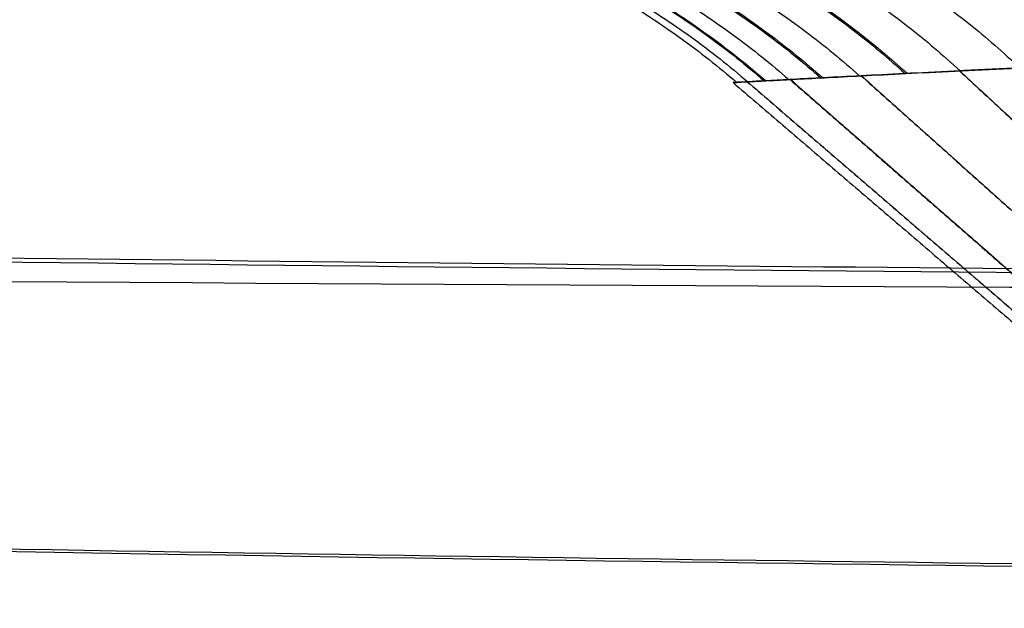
# Model space of a CAD drawing. Header units: millimetres. Extents: x -305 to 305, y -150 to 0.
# Tile 3 of 26: x -44 to -32, y -103 to -96. Entities that reach past the tile are written whole.
import ezdxf

# ---------------------------------------------------------------- set-up
doc = ezdxf.new("R2010")
doc.units = ezdxf.units.MM
doc.header["$MEASUREMENT"] = 0
doc.layers.add('Default', color=7, linetype='Continuous', true_color=0x000000)

msp = doc.modelspace()

# ---------------------------------------------------------------- linework, layer by layer
at = {"layer": 'Default'}
for points, knots in [([(-249.4074884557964, -91.59893203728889, 81.5163439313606), (-234.3286962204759, -92.42745224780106, 81.62964197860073), (-219.2447455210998, -93.22090917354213, 81.73879815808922), (-204.1566219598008, -93.95880249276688, 81.84058078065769), (-188.059770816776, -94.74602821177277, 81.94916815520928), (-171.9581738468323, -95.47003138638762, 82.0493625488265), (-155.8530305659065, -96.11159488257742, 82.13821390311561), (-139.7478872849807, -96.75315837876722, 82.22706525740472), (-123.6391998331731, -97.31229935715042, 82.30457936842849), (-107.5281258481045, -97.77520191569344, 82.36873763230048), (-91.41705186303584, -98.23810447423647, 82.43289589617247), (-75.30359132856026, -98.60478100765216, 82.48370630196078), (-59.18884400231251, -98.86659347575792, 82.51997387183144), (-43.07409667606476, -99.12840594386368, 82.5562414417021), (-26.95806074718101, -99.28536110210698, 82.57797212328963), (-10.84179250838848, -99.33385500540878, 82.58468651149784), (5.274475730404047, -99.38234890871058, 82.59140089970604), (21.39097893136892, -99.32238277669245, 82.5831002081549), (37.50666971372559, -99.15532715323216, 82.55996529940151), (53.62236049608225, -98.98827152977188, 82.53683039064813), (69.73724118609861, -98.71412216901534, 82.49885723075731), (85.85023483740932, -98.33924670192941, 82.44690871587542), (100.4579902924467, -97.9993912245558, 82.39981310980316), (115.0641955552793, -97.57674168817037, 82.34122508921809), (129.6680073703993, -97.07984494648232, 82.27236245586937)], [-248.8573095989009, -248.8573095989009, -248.8573095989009, -248.8573095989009, -203.6652117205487, -203.6652117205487, -203.6652117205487, -155.4517629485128, -155.4517629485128, -155.4517629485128, -107.238314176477, -107.238314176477, -107.238314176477, -59.0248654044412, -59.0248654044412, -59.0248654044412, -10.81141663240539, -10.81141663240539, -10.81141663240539, 37.40203213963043, 37.40203213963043, 37.40203213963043, 85.61548091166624, 85.61548091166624, 85.61548091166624, 129.3249420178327, 129.3249420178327, 129.3249420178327, 129.3249420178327]), ([(-249.4068187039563, -91.60707930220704, -81.14756385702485), (-234.3291038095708, -92.43972747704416, -81.26043714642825), (-219.2462038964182, -93.2371836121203, -81.36918973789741), (-204.1591089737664, -93.97883010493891, -81.47060121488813), (-188.0621361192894, -94.77011984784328, -81.57880082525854), (-171.9603914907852, -95.49789720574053, -81.67864310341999), (-155.8550803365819, -96.14282498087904, -81.76718602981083), (-139.7497691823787, -96.78775275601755, -81.85572895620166), (-123.6408936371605, -97.34984796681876, -81.93297824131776), (-107.5296173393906, -97.81520516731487, -81.99691933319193), (-91.41834104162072, -98.28056236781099, -82.06086042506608), (-75.30466397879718, -98.64919386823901, -82.11150120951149), (-59.18969218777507, -98.91240430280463, -82.14764824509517), (-49.75852038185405, -99.06644632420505, -82.16880303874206), (-40.3269045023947, -99.18438296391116, -82.18499560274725), (-30.89505757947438, -99.2654869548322, -82.19612991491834)], [-248.853886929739, -248.853886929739, -248.853886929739, -248.853886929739, -203.6652117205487, -203.6652117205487, -203.6652117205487, -155.4517629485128, -155.4517629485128, -155.4517629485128, -107.238314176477, -107.238314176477, -107.238314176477, -59.0248654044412, -59.0248654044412, -59.0248654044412, -30.80828987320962, -30.80828987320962, -30.80828987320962, -30.80828987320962]), ([(-249.3590348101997, -92.195235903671, 48.99250293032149), (-234.3587429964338, -93.3230842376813, 49.0642997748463), (-219.3513683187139, -94.40708017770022, 49.13372271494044), (-204.3381932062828, -95.4180858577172, 49.19870071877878), (-188.2326758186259, -96.50265121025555, 49.26840645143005), (-172.1204842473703, -97.5032225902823, 49.33299620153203), (-156.0032120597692, -98.39155556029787, 49.39046529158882), (-139.8859398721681, -99.27988853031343, 49.4479343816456), (-123.7635879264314, -100.0559878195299, 49.49828318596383), (-107.6377453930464, -100.6992689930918, 49.54006135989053), (-91.51190285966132, -101.3425501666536, 49.58183953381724), (-75.38256997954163, -101.8530172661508, 49.61504805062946), (-59.25132305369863, -102.2176790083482, 49.63878013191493), (-43.12007612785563, -102.5823407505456, 49.66251221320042), (-26.98691475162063, -102.8011996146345, 49.67676871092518), (-10.85340374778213, -102.8688079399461, 49.68117204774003), (5.280107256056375, -102.9364162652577, 49.68557538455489), (21.4139686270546, -102.852774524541, 49.68012574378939), (37.54661802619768, -102.6199562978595, 49.66496663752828), (53.67926742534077, -102.3871380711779, 49.64980753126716), (69.81070546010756, -102.0051417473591, 49.62493836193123), (85.93936171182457, -101.4835707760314, 49.59102697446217), (100.2999642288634, -101.0191753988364, 49.56083301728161), (114.6583614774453, -100.4441262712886, 49.52346983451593), (129.013435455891, -99.77054421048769, 49.47978783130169)], [-248.6086265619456, -248.6086265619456, -248.6086265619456, -248.6086265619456, -203.6652117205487, -203.6652117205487, -203.6652117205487, -155.4517629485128, -155.4517629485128, -155.4517629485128, -107.238314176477, -107.238314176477, -107.238314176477, -59.0248654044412, -59.0248654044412, -59.0248654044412, -10.81141663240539, -10.81141663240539, -10.81141663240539, 37.40203213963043, 37.40203213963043, 37.40203213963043, 85.61548091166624, 85.61548091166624, 85.61548091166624, 128.5436804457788, 128.5436804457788, 128.5436804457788, 128.5436804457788]), ([(-249.3586161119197, -92.200469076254, -48.62352420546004), (-234.3590094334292, -93.33091942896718, -48.69481108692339), (-219.3523032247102, -94.41744562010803, -48.76374301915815), (-204.3397822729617, -95.43083365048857, -48.82826361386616), (-188.2341910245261, -96.51800704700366, -48.89748199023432), (-172.1219084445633, -97.52100801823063, -48.96162256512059), (-156.0045312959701, -98.41151089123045, -49.01869376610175), (-139.8871541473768, -99.30201376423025, -49.0757649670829), (-123.7646832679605, -100.0800231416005, -49.12576713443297), (-107.6387115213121, -100.7248933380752, -49.16725866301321), (-91.51273977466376, -101.3697635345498, -49.20875019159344), (-75.38326740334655, -101.8814984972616, -49.24173200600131), (-59.25187503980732, -102.2470673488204, -49.26530234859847), (-49.69285428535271, -102.4636934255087, -49.27926948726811), (-40.13315920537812, -102.6289952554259, -49.28993214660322), (-30.57311640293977, -102.741835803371, -49.29721217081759)], [-248.6064621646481, -248.6064621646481, -248.6064621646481, -248.6064621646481, -203.6652117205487, -203.6652117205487, -203.6652117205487, -155.4517629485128, -155.4517629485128, -155.4517629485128, -107.238314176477, -107.238314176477, -107.238314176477, -59.0248654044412, -59.0248654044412, -59.0248654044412, -30.45489778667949, -30.45489778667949, -30.45489778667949, -30.45489778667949]), ([(-249.3339515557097, -92.50971065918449, 16.45536545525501), (-234.374747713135, -93.79315211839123, 16.48009133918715), (-219.4074686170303, -95.02858048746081, 16.50404253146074), (-204.4335300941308, -96.182279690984, 16.52650572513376), (-188.3236434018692, -97.42350045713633, 16.55067301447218), (-172.2060468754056, -98.57011701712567, 16.57311775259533), (-156.0825164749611, -99.58894749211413, 16.5931263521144), (-139.9589860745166, -100.6077779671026, 16.61313495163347), (-123.8295210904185, -101.4988189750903, 16.63070686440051), (-107.6959285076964, -102.2377516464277, 16.64530923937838), (-91.56233592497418, -102.976684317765, 16.65991161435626), (-75.42461603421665, -103.5635062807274, 16.67154384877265), (-59.28460986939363, -103.9828048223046, 16.67986271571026), (-52.94001135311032, -104.1476300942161, 16.68313284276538), (-46.59505971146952, -104.286568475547, 16.68589090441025), (-40.24986821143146, -104.3992264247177, 16.68812804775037)], [-248.4790103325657, -248.4790103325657, -248.4790103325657, -248.4790103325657, -203.6652117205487, -203.6652117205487, -203.6652117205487, -155.4517629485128, -155.4517629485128, -155.4517629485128, -107.238314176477, -107.238314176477, -107.238314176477, -59.0248654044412, -59.0248654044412, -59.0248654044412, -40.07227192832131, -40.07227192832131, -40.07227192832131, -40.07227192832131]), ([(-249.3338084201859, -92.51151371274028, -16.08628575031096), (-234.3748395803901, -93.7958427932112, -16.11046039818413), (-219.4077898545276, -95.03213579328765, -16.13387786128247), (-204.4340757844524, -96.18665038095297, -16.15584074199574), (-188.3241644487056, -97.42876890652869, -16.17947015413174), (-172.2065373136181, -98.57622304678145, -16.20141564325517), (-156.0829713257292, -99.59580229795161, -16.22097940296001), (-139.9594053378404, -100.6153815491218, -16.24054316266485), (-123.8298997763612, -101.5070824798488, -16.25772465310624), (-107.6962628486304, -102.246564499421, -16.27200271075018), (-91.56262592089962, -102.9860465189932, -16.28628076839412), (-75.42485791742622, -103.5733072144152, -16.2976547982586), (-59.28480141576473, -103.9929197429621, -16.30578904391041), (-52.99211321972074, -104.1565183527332, -16.30896042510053), (-46.69907731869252, -104.2946331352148, -16.31163927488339), (-40.4058043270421, -104.4068797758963, -16.31381714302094)], [-248.4782700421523, -248.4782700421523, -248.4782700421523, -248.4782700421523, -203.6652117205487, -203.6652117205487, -203.6652117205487, -155.4517629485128, -155.4517629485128, -155.4517629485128, -107.238314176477, -107.238314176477, -107.238314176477, -59.0248654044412, -59.0248654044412, -59.0248654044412, -40.22739713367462, -40.22739713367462, -40.22739713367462, -40.22739713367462]), ([(-249.6151211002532, -95.38334004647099, 117.596094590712), (-217.9410052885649, -96.28763113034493, 117.6752098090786), (-186.2653209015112, -97.12199470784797, 117.748207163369), (-122.9064352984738, -98.45907953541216, 117.8651869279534), (-91.22173428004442, -98.96110168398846, 117.9091081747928), (-27.85146247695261, -99.52233196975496, 117.9582094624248), (3.834038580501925, -99.58130099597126, 117.9633685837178), (67.20579181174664, -99.2433219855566, 117.9337992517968), (98.89283140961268, -98.84648663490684, 117.8990806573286), (130.5731836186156, -98.2649001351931, 117.848198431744)], [0, 0, 0, 0, 0.09505932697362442, 0.09505932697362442, 0.1901186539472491, 0.1901186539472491, 0.2851779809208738, 0.2851779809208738, 0.3802373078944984, 0.3802373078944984, 0.3802373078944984, 0.3802373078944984]), ([(-5.16826788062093, -96.07520223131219, 34.51123238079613), (-6.274133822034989, -96.08408308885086, 34.34983385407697), (-7.364623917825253, -96.09545290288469, 34.13801277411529), (-9.511901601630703, -96.12360663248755, 33.61687977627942), (-10.56805252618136, -96.14032088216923, 33.30777618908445), (-12.12900471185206, -96.16840793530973, 32.77170376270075), (-12.64546356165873, -96.17827815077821, 32.58093878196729), (-13.67102847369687, -96.19918772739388, 32.17483982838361), (-14.17734227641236, -96.2101433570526, 31.96062286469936), (-15.18523031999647, -96.23306034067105, 31.50605543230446), (-15.68615861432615, -96.24502526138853, 31.26602536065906), (-16.67565433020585, -96.2697822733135, 30.76284540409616), (-17.16479488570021, -96.28259127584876, 30.49939871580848), (-18.12696154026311, -96.30881837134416, 29.95190276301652), (-18.59935427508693, -96.3222117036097, 29.66821986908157), (-19.52851131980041, -96.3495403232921, 29.08060933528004), (-19.98511960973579, -96.36347626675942, 28.77669832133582), (-21.33107370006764, -96.40597786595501, 27.83474369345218), (-22.19661652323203, -96.4351309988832, 27.16657907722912), (-23.86471915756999, -96.49407015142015, 25.75064025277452), (-24.66689564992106, -96.52409758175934, 25.00320907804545), (-25.82272478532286, -96.56922786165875, 23.81908323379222), (-26.19884952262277, -96.58424450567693, 23.41509409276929), (-26.92852833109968, -96.6139574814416, 22.5933627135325), (-27.28266060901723, -96.62868173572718, 22.17507068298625), (-28.31241228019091, -96.67223995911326, 20.89945869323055), (-28.95510949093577, -96.70034503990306, 20.02216995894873), (-29.85506817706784, -96.74101189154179, 18.66489682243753), (-30.14432873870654, -96.75432053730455, 18.20556791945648), (-30.70144963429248, -96.7802608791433, 17.27337838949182), (-30.96928009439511, -96.79288057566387, 16.80058455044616), (-31.48346316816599, -96.81731614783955, 15.84096229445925), (-31.72975441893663, -96.82918501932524, 15.35413540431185), (-32.20075018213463, -96.8521263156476, 14.36563996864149), (-32.42550613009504, -96.86319519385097, 13.86366538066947), (-33.05928265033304, -96.89469739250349, 12.35277419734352), (-33.43237095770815, -96.91361252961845, 11.33009605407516), (-34.07827596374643, -96.94674654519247, 9.26415112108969), (-34.35199644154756, -96.96080590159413, 8.21942542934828), (-34.80090164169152, -96.98436960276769, 6.104669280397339), (-34.9758977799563, -96.99382829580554, 5.035549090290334), (-35.16321091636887, -97.00380666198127, 3.41198115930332), (-35.21309485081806, -97.00645731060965, 2.866534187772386), (-35.28667481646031, -97.01039341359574, 1.776863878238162), (-35.310354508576, -97.01167853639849, 1.233554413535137), (-35.34309019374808, -97.01358790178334, -0.393234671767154), (-35.31378317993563, -97.01207434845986, -1.473363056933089), (-35.19400020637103, -97.00559913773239, -3.087360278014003), (-35.14141969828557, -97.0027533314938, -3.624326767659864), (-35.01101914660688, -96.9957507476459, -4.696250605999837), (-34.93326243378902, -96.9915949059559, -5.231154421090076), (-34.75213604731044, -96.9820151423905, -6.299395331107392), (-34.64877422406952, -96.9765568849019, -6.833125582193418), (-34.41641578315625, -96.96439185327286, -7.896005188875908), (-34.28682741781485, -96.9576386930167, -8.428031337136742), (-33.8607223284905, -96.9355132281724, -10.01372866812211), (-33.52886713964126, -96.9182022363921, -11.04902142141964), (-32.77153254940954, -96.88012503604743, -13.07992209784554), (-32.34619874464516, -96.85935740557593, -14.07477203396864), (-31.40254562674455, -96.81356236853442, -16.02439877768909), (-30.88423883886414, -96.788704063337, -16.97895585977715), (-29.75168461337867, -96.73621859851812, -18.84879098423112), (-29.1350243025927, -96.70841158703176, -19.76615009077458), (-27.82937181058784, -96.65154351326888, -21.52317255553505), (-27.13817540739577, -96.62220544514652, -22.36731540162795), (-25.68136119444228, -96.56318036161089, -23.98625085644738), (-24.91527764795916, -96.5335162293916, -24.76150883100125), (-23.30807003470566, -96.47399644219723, -26.24308383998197), (-22.46581740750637, -96.44422436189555, -26.95027236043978), (-21.14623128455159, -96.40034336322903, -27.95573769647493), (-20.69716272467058, -96.38587785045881, -28.28144649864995), (-19.788510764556, -96.35759622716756, -28.90862316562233), (-19.32795741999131, -96.34373861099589, -29.21079973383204), (-17.9280161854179, -96.30303878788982, -30.08336121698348), (-16.97044356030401, -96.2768873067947, -30.61996100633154), (-15.00796133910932, -96.22817669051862, -31.60292574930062), (-14.00321707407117, -96.20574549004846, -32.04931933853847), (-12.45950373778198, -96.174741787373, -32.65077011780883), (-11.9387433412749, -96.16487659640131, -32.83991635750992), (-10.88489059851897, -96.14623174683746, -33.19488943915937), (-10.3520851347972, -96.13745398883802, -33.36057051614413), (-9.281397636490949, -96.12114241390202, -33.66620919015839), (-8.743795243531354, -96.11363193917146, -33.80610189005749), (-7.665030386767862, -96.09995079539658, -34.06031606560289), (-7.123520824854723, -96.09376962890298, -34.17472833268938), (-5.492842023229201, -96.0772093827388, -34.47987903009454), (-4.397560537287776, -96.06857187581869, -34.63280039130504), (-2.743145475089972, -96.05997377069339, -34.78559800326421), (-2.1899585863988, -96.05785183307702, -34.82377993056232), (-1.079053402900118, -96.05506576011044, -34.87446441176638), (-0.5207182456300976, -96.05440417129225, -34.88683584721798), (0.0377280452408, -96.05443795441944, -34.88624902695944)], [-0.2163593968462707, -0.2163593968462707, -0.2163593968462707, -0.2163593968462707, -0.2130581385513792, -0.2130581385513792, -0.2097568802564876, -0.2097568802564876, -0.2081062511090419, -0.2081062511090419, -0.2064556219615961, -0.2064556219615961, -0.2048049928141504, -0.2048049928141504, -0.2031543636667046, -0.2031543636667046, -0.2015037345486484, -0.2015037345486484, -0.1998531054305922, -0.1998531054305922, -0.1965518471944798, -0.1965518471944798, -0.1932505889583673, -0.1932505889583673, -0.1915999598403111, -0.1915999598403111, -0.1899493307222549, -0.1899493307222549, -0.1866480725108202, -0.1866480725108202, -0.1849974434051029, -0.1849974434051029, -0.1833468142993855, -0.1833468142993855, -0.1816961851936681, -0.1816961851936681, -0.1800455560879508, -0.1800455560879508, -0.176744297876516, -0.176744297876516, -0.1734430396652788, -0.1734430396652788, -0.1701417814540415, -0.1701417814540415, -0.1684911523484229, -0.1684911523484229, -0.1668405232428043, -0.1668405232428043, -0.163539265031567, -0.163539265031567, -0.1618886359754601, -0.1618886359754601, -0.1602380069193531, -0.1602380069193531, -0.1585873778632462, -0.1585873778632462, -0.1569367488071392, -0.1569367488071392, -0.1536354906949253, -0.1536354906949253, -0.1503342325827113, -0.1503342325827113, -0.1470329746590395, -0.1470329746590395, -0.1437317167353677, -0.1437317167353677, -0.1404304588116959, -0.1404304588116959, -0.1371292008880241, -0.1371292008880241, -0.1338279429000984, -0.1338279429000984, -0.1321773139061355, -0.1321773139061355, -0.1305266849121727, -0.1305266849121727, -0.127225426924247, -0.127225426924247, -0.1239241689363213, -0.1239241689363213, -0.1222735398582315, -0.1222735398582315, -0.1206229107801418, -0.1206229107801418, -0.1189722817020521, -0.1189722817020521, -0.1173216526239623, -0.1173216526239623, -0.1140203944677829, -0.1140203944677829, -0.1123697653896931, -0.1123697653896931, -0.1107191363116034, -0.1107191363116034, -0.1107191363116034, -0.1107191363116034])]:
    msp.add_open_spline(points, degree=3, knots=knots, dxfattribs=at)
for points, weights in [([(-35.66284756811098, -94.32700506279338, 21.10545523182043), (-32.63242401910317, -94.44111091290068, 19.26707965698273), (-30.31394101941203, -96.76222015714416, 17.92052841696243)], [1.000009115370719, 0.9424941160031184, 0.9999990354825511]), ([(-33.44884593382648, -94.23371735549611, -24.34366190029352), (-30.62097064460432, -94.36338525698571, -22.23410811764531), (-28.45215950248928, -96.67864813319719, -20.68500333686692)], [1.0000000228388, 0.9429603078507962, 0.9999999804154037]), ([(-33.39026276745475, -94.23132815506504, 24.42084226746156), (-30.5677516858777, -94.36138869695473, 22.30485943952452), (-28.40290945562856, -96.67647148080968, 20.75092324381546)], [1.000000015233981, 0.9429725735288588, 0.9999989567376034]), ([(-37.60166022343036, -94.41341882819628, 17.56997938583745), (-34.39196094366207, -94.51336224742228, 16.03241414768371), (-31.9418859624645, -96.83951078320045, 14.9088347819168)], [0.999999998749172, 0.9420711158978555, 0.9999995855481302]), ([(-35.73376778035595, -94.33012374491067, -20.98873494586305), (-32.69702122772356, -94.44389689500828, -19.1603173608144), (-30.37389897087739, -96.76503532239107, -17.82117427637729)], [0.9999999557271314, 0.942482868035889, 1.000000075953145]), ([(-40.40779450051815, -94.54606360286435, -9.897979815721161), (-36.93416509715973, -94.62380667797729, -9.025552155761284), (-34.29185851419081, -96.9578951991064, -8.390318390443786)], [0.9999999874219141, 0.9414156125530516, 0.9999999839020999]), ([(-40.37873260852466, -94.54463624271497, 10.01197706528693), (-36.90795263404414, -94.62261655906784, 9.12962347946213), (-34.26767834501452, -96.95651784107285, 8.487129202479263)], [1.000000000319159, 0.9414241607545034, 0.9999974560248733]), ([(-39.85890180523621, -94.51940754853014, -11.84892880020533), (-36.43741967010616, -94.60162708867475, -10.80584151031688), (-33.83293056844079, -96.93406626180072, -10.04577890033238)], [1.000000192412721, 0.9415481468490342, 0.9999981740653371]), ([(-39.21647873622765, -94.48865626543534, -13.75853369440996), (-35.85565031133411, -94.57602679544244, -12.54976662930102), (-33.29520716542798, -96.9064683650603, -11.66823834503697)], [1.00000002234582, 0.9417021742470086, 0.9999937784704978]), ([(-39.18550239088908, -94.48718261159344, 13.84334125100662), (-35.82745187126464, -94.57480779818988, 12.6270100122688), (-33.26910611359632, -96.90539614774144, 11.73995416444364)], [1.000000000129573, 0.9417063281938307, 1.000000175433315]), ([(-38.4423728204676, -94.45221604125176, 15.72163788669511), (-35.15402080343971, -94.54568466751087, 14.34314804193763), (-32.64646790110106, -96.87417051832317, 13.33688678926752)], [0.9999999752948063, 0.9418792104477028, 1.000000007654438]), ([(-41.59497681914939, -94.60485672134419, 2.058251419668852), (-38.0081875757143, -94.67268964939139, 1.876266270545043), (-35.28401791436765, -97.01024701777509, 1.743970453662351)], [1.000000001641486, 0.9411258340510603, 1.00000003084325]), ([(-41.43987235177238, -94.59708547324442, 4.078923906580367), (-37.86791807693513, -94.66622930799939, 3.718439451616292), (-35.15445998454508, -97.00332783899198, 3.456327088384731)], [1.000000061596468, 0.9411641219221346, 0.9999999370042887]), ([(-41.20456044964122, -94.58534814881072, -5.946561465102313), (-37.65507802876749, -94.65647491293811, -5.421241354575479), (-34.95786684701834, -96.99290460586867, -5.039149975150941)], [1.000000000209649, 0.9412216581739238, 1.000000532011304]), ([(-41.18415365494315, -94.58432815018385, 6.081626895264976), (-37.63667785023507, -94.65562488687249, 5.544502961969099), (-34.94089232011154, -96.99191963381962, 5.153814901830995)], [0.9999999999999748, 0.9412277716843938, 0.9999986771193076]), ([(-40.85692554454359, -94.56811905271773, -7.9265677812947), (-37.34054869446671, -94.64215804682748, -7.227430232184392), (-34.66727338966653, -96.97753091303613, -6.718692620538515)], [0.999999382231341, 0.9413072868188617, 1.000000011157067])]:
    msp.add_rational_spline(points, weights, degree=2, dxfattribs=at)
for points in [[(-32.65171449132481, -96.87443070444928, 13.3243483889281), (-28.5645913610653, -100.6636226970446, 11.701569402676), (-24.4774682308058, -104.4528146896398, 10.0787904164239)], [(-32.65026102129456, -96.87420096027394, -13.32827248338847), (-28.56325952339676, -100.663467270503, -11.70499151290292), (-24.47625802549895, -104.452733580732, -10.08171054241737)], [(-35.15955007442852, -97.00360314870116, -3.405380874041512), (-30.76265504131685, -100.7897276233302, -2.990986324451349), (-26.36576000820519, -104.5758520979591, -2.576591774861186)], [(-35.15828706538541, -97.00353416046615, 3.418101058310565), (-30.76160902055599, -100.7896077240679, 3.002164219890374), (-26.36493097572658, -104.5756812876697, 2.586227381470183)], [(-34.65484573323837, -96.97688640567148, -6.780951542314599), (-30.32026348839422, -100.7636075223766, -5.955654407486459), (-25.98568124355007, -104.5503286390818, -5.130357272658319)], [(-34.64978550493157, -96.97641412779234, 6.80728741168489), (-30.315714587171, -100.7632647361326, 5.978761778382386), (-25.98164366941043, -104.5501153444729, 5.150236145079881)], [(-33.81351568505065, -96.93313806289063, 10.10907618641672), (-29.58275783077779, -100.7209520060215, 8.87835167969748), (-25.35199997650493, -104.5087659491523, 7.647627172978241)], [(-33.81147586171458, -96.93296744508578, -10.11597844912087), (-29.58102780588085, -100.7207398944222, -8.884429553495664), (-25.35057975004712, -104.5085123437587, -7.652880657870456)], [(-35.32813454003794, -97.01260991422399, -0.005848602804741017), (-30.91044269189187, -100.7985250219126, -0.005136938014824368), (-26.4927508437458, -104.5844401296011, -0.00442527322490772)]]:
    msp.add_open_spline(points, degree=2, dxfattribs=at)

doc.saveas('drawing.dxf')
